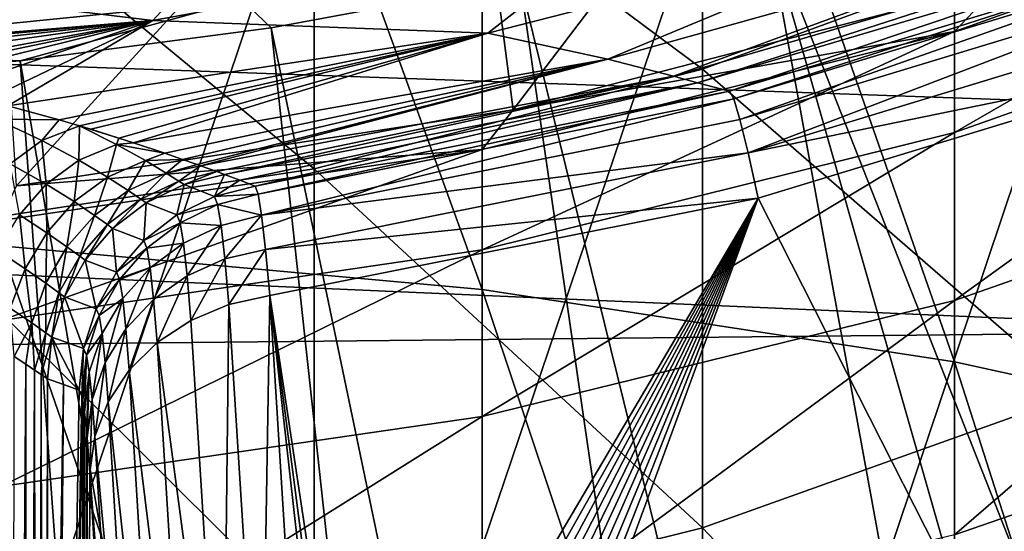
# Model space of a CAD drawing. Header units: metres. Extents: x -22 to 72, y -222 to 22.
# Tile 92 of 256: x 1.22 to 3.6, y -12.77 to -11.54. Entities that reach past the tile are written whole.
import ezdxf

# ---------------------------------------------------------------- set-up
doc = ezdxf.new("R2010")
doc.units = ezdxf.units.M
doc.layers.add('solid_509499_SW0002', color=7, linetype='CONTINUOUS')

msp = doc.modelspace()

# ---------------------------------------------------------------- linework, layer by layer
at = {"layer": 'solid_509499_SW0002'}
for points in [[(2.341084, -12.189499, 286.288696), (2.341084, -9.089657, 283.723389), (1.176206, -8.975214, 283.852844)], [(1.176206, -12.083728, 286.425323), (2.341084, -12.189499, 286.288696), (1.176206, -8.975214, 283.852844)], [(3.483416, -12.364652, 286.062408), (3.483416, -9.279168, 283.509003), (2.341084, -9.089657, 283.723389)], [(2.341084, -12.189499, 286.288696), (3.483416, -12.364652, 286.062408), (2.341084, -9.089657, 283.723389)], [(4.592201, -12.607499, 285.748688), (4.592201, -9.541925, 283.211761), (3.483416, -9.279168, 283.509003)], [(3.483416, -12.364652, 286.062408), (4.592201, -12.607499, 285.748688), (3.483416, -9.279168, 283.509003)], [(2.287074, -10.759614, 120.443748), (3.399236, -10.461605, 120.443748), (2.415629, -11.75435, 120.443748)], [(3.399236, -10.461605, 120.443748), (3.59238, -11.449662, 120.443748), (2.415629, -11.75435, 120.443748)], [(17.100216, -10.658568, 0.034086), (-16.880907, -11.002612, 0.034086), (16.058329, -12.171795, 0.034086)], [(2.873714, -11.656287, 253.24292), (2.873714, -10.709028, 250.713013), (1.934734, -10.956029, 250.629608)], [(2.873714, -11.656287, 253.24292), (3.779002, -11.322788, 253.380325), (2.873714, -10.709028, 250.713013)], [(1.149856, -10.939736, 120.443748), (2.287074, -10.759614, 120.443748), (1.214074, -11.938426, 120.443748)], [(2.287074, -10.759614, 120.443748), (2.415629, -11.75435, 120.443748), (1.214074, -11.938426, 120.443748)], [(1.934734, -11.897333, 253.1436), (1.934734, -10.956029, 250.629608), (0.973071, -11.105398, 250.579163)], [(1.934734, -11.897333, 253.1436), (2.873714, -11.656287, 253.24292), (1.934734, -10.956029, 250.629608)], [(0.973071, -13.917022, 284.057007), (0.973071, -10.958808, 281.608917), (1.934734, -11.063226, 281.490814)], [(16.058329, -12.171795, 0.034086), (-16.880907, -11.002612, 0.034086), (-15.808596, -12.494431, 0.034086)], [(1.934734, -14.013528, 283.932343), (0.973071, -13.917022, 284.057007), (1.934734, -11.063226, 281.490814)], [(1.934734, -14.013528, 283.932343), (1.934734, -11.063226, 281.490814), (2.873714, -11.235893, 281.295471)], [(0.973071, -12.0431, 253.083527), (1.934734, -11.897333, 253.1436), (0.973071, -11.105398, 250.579163)], [(3.615485, -11.127317, 120.188515), (3.028171, -11.301288, 120.188515), (6.709983, -20.651205, 120.013718)], [(4.592201, -11.168948, 239.974686), (3.483416, -11.564837, 239.948883), (3.592357, -11.449671, 237.443756)], [(3.483416, -11.80948, 242.445908), (3.483416, -11.564837, 239.948883), (4.592201, -11.168948, 239.974686)], [(4.592201, -11.41611, 242.497421), (3.483416, -11.80948, 242.445908), (4.592201, -11.168948, 239.974686)], [(2.873714, -14.173112, 283.726196), (1.934734, -14.013528, 283.932343), (2.873714, -11.235893, 281.295471)], [(2.873714, -14.173112, 283.726196), (2.873714, -11.235893, 281.295471), (3.779002, -11.474787, 281.025238)], [(18.430916, -12.905476), (-18.430916, -12.905476), (-19.485569, -11.250006)], [(19.485569, -11.250006), (18.430916, -12.905476), (-19.485569, -11.250006)], [(2.354362, -11.569128, 104.071968), (2.655632, -11.334212, 103.8088), (3.494905, -11.277118, 104.071968)], [(2.354362, -11.569128, 104.071968), (3.494905, -11.277118, 104.071968), (2.644871, -11.631691, 104.357529)], [(3.494905, -11.277118, 104.071968), (3.770629, -11.316976, 104.357529), (2.644871, -11.631691, 104.357529)], [(0.589555, -11.422105, 103.574371), (1.762381, -11.300712, 103.574371), (1.544287, -11.53828, 103.8088)], [(1.762381, -11.300712, 103.574371), (2.655632, -11.334212, 103.8088), (1.544287, -11.53828, 103.8088)], [(3.028171, -11.301288, 120.188515), (2.432557, -11.444283, 120.188515), (4.831811, -21.169548, 120.013718)], [(3.028171, -11.301288, 120.188515), (5.776714, -20.931454, 120.013718), (6.709983, -20.651205, 120.013718)], [(3.028171, -11.301288, 120.188515), (4.831811, -21.169548, 120.013718), (5.776714, -20.931454, 120.013718)], [(2.354362, -11.569128, 104.071968), (1.544287, -11.53828, 103.8088), (2.655632, -11.334212, 103.8088)], [(2.644871, -11.631691, 104.357529), (3.770629, -11.316976, 104.357529), (2.803621, -11.673291, 104.658592)], [(3.770629, -11.316976, 104.357529), (3.922696, -11.346298, 104.658592), (2.803621, -11.673291, 104.658592)], [(3.779002, -12.4424, 255.864609), (3.779002, -11.322788, 253.380325), (2.873714, -11.656287, 253.24292)], [(2.803621, -11.673291, 104.658592), (3.922696, -11.346298, 104.658592), (2.861905, -11.689051, 104.965096)], [(3.922696, -11.346298, 104.658592), (3.979011, -11.357459, 104.965096), (2.861905, -11.689051, 104.965096)], [(2.939438, -11.709302, 107.160149), (2.861905, -11.689051, 104.965096), (3.979011, -11.357459, 104.965096)], [(2.939438, -11.709302, 107.160149), (3.979011, -11.357459, 104.965096), (4.059531, -11.36962, 107.160149)], [(2.939438, -11.709302, 107.160149), (4.059531, -11.36962, 107.160149), (2.949342, -11.727778, 107.411819)], [(4.059531, -11.36962, 107.160149), (4.072036, -11.386755, 107.411896), (2.949342, -11.727778, 107.411819)], [(2.964309, -11.77772, 107.65966), (2.949342, -11.727778, 107.411819), (4.072036, -11.386755, 107.411896)], [(2.964309, -11.77772, 107.65966), (4.072036, -11.386755, 107.411896), (4.093349, -11.434461, 107.659744)], [(0.589555, -11.422105, 103.574371), (1.544287, -11.53828, 103.8088), (0.417723, -11.631209, 103.805489)], [(3.483416, -12.21617, 244.921692), (3.483416, -11.80948, 242.445908), (4.592201, -11.41611, 242.497421)], [(4.592201, -11.82699, 244.998718), (3.483416, -12.21617, 244.921692), (4.592201, -11.41611, 242.497421)], [(1.759915, -11.488119, 120.179649), (1.830276, -11.555908, 120.188515), (2.432557, -11.444283, 120.188515)], [(2.432557, -11.444283, 120.188515), (1.830276, -11.555908, 120.188515), (3.877178, -21.365009, 120.013718)], [(2.415582, -11.754359, 237.443756), (2.415629, -11.75435, 120.443748), (3.59238, -11.449662, 120.443748)], [(3.592357, -11.449671, 237.443756), (2.415582, -11.754359, 237.443756), (3.59238, -11.449662, 120.443748)], [(3.483416, -11.564837, 239.948883), (2.415582, -11.754359, 237.443756), (3.592357, -11.449671, 237.443756)], [(2.432557, -11.444283, 120.188515), (3.877178, -21.365009, 120.013718), (4.831811, -21.169548, 120.013718)], [(2.964309, -11.77772, 107.65966), (4.093349, -11.434461, 107.659744), (2.984042, -11.858289, 107.898842)], [(4.093349, -11.434461, 107.659744), (4.123057, -11.511934, 107.898911), (2.984042, -11.858289, 107.898842)], [(3.779002, -14.393905, 283.440948), (2.873714, -14.173112, 283.726196), (3.779002, -11.474787, 281.025238)], [(0.584958, -11.534384, 120.150909), (0.588652, -11.607225, 120.179649), (1.759915, -11.488119, 120.179649)], [(1.759915, -11.488119, 120.179649), (0.588652, -11.607225, 120.179649), (1.222978, -11.63586, 120.188515)], [(1.759915, -11.488119, 120.179649), (1.222978, -11.63586, 120.188515), (1.830276, -11.555908, 120.188515)], [(2.984042, -11.858289, 107.898842), (4.123057, -11.511934, 107.898911), (4.160568, -11.617732, 108.125244)], [(0.500805, -11.63428, 103.814056), (0.417723, -11.631209, 103.805489), (1.544287, -11.53828, 103.8088)], [(0.612329, -11.641983, 103.831947), (0.500805, -11.63428, 103.814056), (1.544287, -11.53828, 103.8088)], [(0.723203, -11.653723, 103.857475), (0.612329, -11.641983, 103.831947), (1.544287, -11.53828, 103.8088)], [(0.832484, -11.669148, 103.890747), (0.723203, -11.653723, 103.857475), (1.544287, -11.53828, 103.8088)], [(0.878286, -11.676702, 103.907249), (0.832484, -11.669148, 103.890747), (1.544287, -11.53828, 103.8088)], [(0.939228, -11.687719, 103.931717), (0.878286, -11.676702, 103.907249), (1.544287, -11.53828, 103.8088)], [(1.042362, -11.708772, 103.980209), (0.939228, -11.687719, 103.931717), (1.544287, -11.53828, 103.8088)], [(1.042362, -11.708772, 103.980209), (1.544287, -11.53828, 103.8088), (1.140576, -11.731542, 104.035835)], [(1.140576, -11.731542, 104.035835), (1.544287, -11.53828, 103.8088), (1.193368, -11.744829, 104.070145)], [(1.193368, -11.744829, 104.070145), (1.544287, -11.53828, 103.8088), (2.354362, -11.569128, 104.071968)], [(1.317213, -11.778747, 104.165459), (1.193368, -11.744829, 104.070145), (2.354362, -11.569128, 104.071968)], [(1.830276, -11.555908, 120.188515), (1.222978, -11.63586, 120.188515), (2.914736, -21.517445, 120.013718)], [(1.367091, -11.793399, 104.210938), (1.317213, -11.778747, 104.165459), (2.354362, -11.569128, 104.071968)], [(1.393907, -11.80151, 104.237488), (1.367091, -11.793399, 104.210938), (2.354362, -11.569128, 104.071968)], [(1.393907, -11.80151, 104.237488), (2.354362, -11.569128, 104.071968), (1.462238, -11.822879, 104.313133)], [(2.354362, -11.569128, 104.071968), (1.497096, -11.834171, 104.357193), (1.462238, -11.822879, 104.313133)], [(2.354362, -11.569128, 104.071968), (2.644871, -11.631691, 104.357529), (1.497096, -11.834171, 104.357193)], [(1.830276, -11.555908, 120.188515), (2.914736, -21.517445, 120.013718), (3.877178, -21.365009, 120.013718)], [(3.483416, -11.564837, 239.948883), (2.341084, -11.850371, 239.930283), (2.415582, -11.754359, 237.443756)], [(2.341084, -12.093196, 242.408737), (2.341084, -11.850371, 239.930283), (3.483416, -11.564837, 239.948883)], [(3.483416, -11.80948, 242.445908), (2.341084, -12.093196, 242.408737), (3.483416, -11.564837, 239.948883)], [(0.588652, -11.607225, 120.179649), (0.612328, -11.68392, 120.188515), (1.222978, -11.63586, 120.188515)], [(2.984042, -11.858289, 107.898842), (4.160568, -11.617732, 108.125244), (3.00815, -11.968001, 108.125244)], [(3.709501, -13.349869, 110.75), (3.00815, -11.968001, 108.125244), (4.160568, -11.617732, 108.125244)], [(1.222978, -11.63586, 120.188515), (0.612328, -11.68392, 120.188515), (1.946424, -21.626549, 120.013718)], [(1.222978, -11.63586, 120.188515), (1.946424, -21.626549, 120.013718), (2.914736, -21.517445, 120.013718)], [(1.573231, -11.859667, 104.471664), (1.497096, -11.834171, 104.357193), (2.644871, -11.631691, 104.357529)], [(1.616229, -11.874542, 104.55307), (1.573231, -11.859667, 104.471664), (2.644871, -11.631691, 104.357529)], [(1.616229, -11.874542, 104.55307), (2.644871, -11.631691, 104.357529), (1.651273, -11.886919, 104.635254)], [(2.644871, -11.631691, 104.357529), (1.659802, -11.889974, 104.658684), (1.651273, -11.886919, 104.635254)], [(2.644871, -11.631691, 104.357529), (2.803621, -11.673291, 104.658592), (1.659802, -11.889974, 104.658684)], [(2.873714, -12.766245, 255.705765), (2.873714, -11.656287, 253.24292), (1.934734, -11.897333, 253.1436)], [(2.873714, -12.766245, 255.705765), (3.779002, -12.4424, 255.864609), (2.873714, -11.656287, 253.24292)], [(0.612328, -11.68392, 120.188515), (0.974193, -21.692097, 120.013718), (1.946424, -21.626549, 120.013718)], [(1.698645, -11.904052, 104.800537), (1.659802, -11.889974, 104.658684), (2.803621, -11.673291, 104.658592)], [(1.698645, -11.904052, 104.800537), (2.803621, -11.673291, 104.658592), (1.717892, -11.911056, 104.965096)], [(2.803621, -11.673291, 104.658592), (2.861905, -11.689051, 104.965096), (1.717892, -11.911056, 104.965096)], [(1.754775, -11.925028, 106.061821), (1.717892, -11.911056, 104.965096), (2.861905, -11.689051, 104.965096)], [(1.754775, -11.925028, 106.061821), (2.861905, -11.689051, 104.965096), (1.791715, -11.93892, 107.160149)], [(2.939438, -11.709302, 107.160149), (1.791715, -11.93892, 107.160149), (2.861905, -11.689051, 104.965096)], [(2.939438, -11.709302, 107.160149), (1.798886, -11.958392, 107.411743), (1.791715, -11.93892, 107.160149)], [(2.939438, -11.709302, 107.160149), (2.949342, -11.727778, 107.411819), (1.798886, -11.958392, 107.411743)], [(1.807291, -12.009788, 107.659584), (1.798886, -11.958392, 107.411743), (2.949342, -11.727778, 107.411819)], [(2.964309, -11.77772, 107.65966), (1.807291, -12.009788, 107.659584), (2.949342, -11.727778, 107.411819)], [(1.164854, -11.776788, 104.117157), (1.193368, -11.744829, 104.070145), (1.317213, -11.778747, 104.165459)], [(2.415582, -11.754359, 237.443756), (1.21402, -11.938432, 237.443756), (1.214074, -11.938426, 120.443748)], [(2.341084, -11.850371, 239.930283), (1.21402, -11.938432, 237.443756), (2.415582, -11.754359, 237.443756)], [(2.415582, -11.754359, 237.443756), (1.214074, -11.938426, 120.443748), (2.415629, -11.75435, 120.443748)], [(1.164854, -11.776788, 104.117157), (1.317213, -11.778747, 104.165459), (1.275388, -11.828449, 104.242744)], [(1.164854, -11.776788, 104.117157), (1.275388, -11.828449, 104.242744), (1.199083, -11.885098, 104.278084)], [(1.275388, -11.828449, 104.242744), (1.317213, -11.778747, 104.165459), (1.367091, -11.793399, 104.210938)], [(2.964309, -11.77772, 107.65966), (2.984042, -11.858289, 107.898842), (1.807291, -12.009788, 107.659584)], [(1.275388, -11.828449, 104.242744), (1.367091, -11.793399, 104.210938), (1.364972, -11.876286, 104.377808)], [(1.456704, -11.838785, 104.35273), (1.364972, -11.876286, 104.377808), (1.367091, -11.793399, 104.210938)], [(1.393907, -11.80151, 104.237488), (1.462238, -11.822879, 104.313133), (1.367091, -11.793399, 104.210938)], [(1.456704, -11.838785, 104.35273), (1.367091, -11.793399, 104.210938), (1.462238, -11.822879, 104.313133)], [(2.341084, -12.496865, 244.86615), (2.341084, -12.093196, 242.408737), (3.483416, -11.80948, 242.445908)], [(3.483416, -12.21617, 244.921692), (2.341084, -12.496865, 244.86615), (3.483416, -11.80948, 242.445908)], [(1.275388, -11.828449, 104.242744), (1.286263, -11.934108, 104.405167), (1.199083, -11.885098, 104.278084)], [(1.275388, -11.828449, 104.242744), (1.364972, -11.876286, 104.377808), (1.286263, -11.934108, 104.405167)], [(1.456704, -11.838785, 104.35273), (1.462238, -11.822879, 104.313133), (1.497096, -11.834171, 104.357193)], [(1.456704, -11.838785, 104.35273), (1.497096, -11.834171, 104.357193), (1.573231, -11.859667, 104.471664)], [(3.483416, -12.783186, 247.365753), (3.483416, -12.21617, 244.921692), (4.592201, -11.82699, 244.998718)], [(4.592201, -12.399846, 247.467957), (3.483416, -12.783186, 247.365753), (4.592201, -11.82699, 244.998718)], [(2.341084, -11.850371, 239.930283), (1.176206, -12.022799, 239.919037), (1.21402, -11.938432, 237.443756)], [(1.176206, -12.264525, 242.386307), (1.176206, -12.022799, 239.919037), (2.341084, -11.850371, 239.930283)], [(2.341084, -12.093196, 242.408737), (1.176206, -12.264525, 242.386307), (2.341084, -11.850371, 239.930283)], [(1.456704, -11.838785, 104.35273), (1.434314, -11.91746, 104.51989), (1.364972, -11.876286, 104.377808)], [(1.456704, -11.838785, 104.35273), (1.526162, -11.877535, 104.501244), (1.434314, -11.91746, 104.51989)], [(1.456704, -11.838785, 104.35273), (1.573231, -11.859667, 104.471664), (1.526162, -11.877535, 104.501244)], [(1.526162, -11.877535, 104.501244), (1.573231, -11.859667, 104.471664), (1.616229, -11.874542, 104.55307)], [(1.807291, -12.009788, 107.659584), (2.984042, -11.858289, 107.898842), (1.816748, -12.092239, 107.898773)], [(1.816748, -12.092239, 107.898773), (2.984042, -11.858289, 107.898842), (3.00815, -11.968001, 108.125244)], [(1.199083, -11.885098, 104.278084), (1.286263, -11.934108, 104.405167), (1.221266, -12.008911, 104.428566)], [(1.364972, -11.876286, 104.377808), (1.354221, -11.976619, 104.539787), (1.286263, -11.934108, 104.405167)], [(1.364972, -11.876286, 104.377808), (1.434314, -11.91746, 104.51989), (1.354221, -11.976619, 104.539787)], [(1.526162, -11.877535, 104.501244), (1.484191, -11.949543, 104.66684), (1.434314, -11.91746, 104.51989)], [(1.526162, -11.877535, 104.501244), (1.576048, -11.907526, 104.654228), (1.484191, -11.949543, 104.66684)], [(1.526162, -11.877535, 104.501244), (1.616229, -11.874542, 104.55307), (1.576048, -11.907526, 104.654228)], [(1.576048, -11.907526, 104.654228), (1.616229, -11.874542, 104.55307), (1.651273, -11.886919, 104.635254)], [(1.934734, -13.000314, 255.590973), (1.934734, -11.897333, 253.1436), (0.973071, -12.0431, 253.083527)], [(1.576048, -11.907526, 104.654228), (1.515166, -11.970741, 104.816895), (1.484191, -11.949543, 104.66684)], [(1.576048, -11.907526, 104.654228), (1.606991, -11.927251, 104.810051), (1.515166, -11.970741, 104.816895)], [(1.576048, -11.907526, 104.654228), (1.651273, -11.886919, 104.635254), (1.659802, -11.889974, 104.658684)], [(1.576048, -11.907526, 104.654228), (1.659802, -11.889974, 104.658684), (1.606991, -11.927251, 104.810051)], [(1.606991, -11.927251, 104.810051), (1.659802, -11.889974, 104.658684), (1.698645, -11.904052, 104.800537)], [(1.606991, -11.927251, 104.810051), (1.698645, -11.904052, 104.800537), (1.619781, -11.935573, 104.966942)], [(1.619781, -11.935573, 104.966942), (1.698645, -11.904052, 104.800537), (1.717892, -11.911056, 104.965096)], [(1.934734, -13.000314, 255.590973), (2.873714, -12.766245, 255.705765), (1.934734, -11.897333, 253.1436)], [(1.434314, -11.91746, 104.51989), (1.403438, -12.009962, 104.679855), (1.354221, -11.976619, 104.539787)], [(1.434314, -11.91746, 104.51989), (1.484191, -11.949543, 104.66684), (1.403438, -12.009962, 104.679855)], [(1.606991, -11.927251, 104.810051), (1.527965, -11.979715, 104.968208), (1.515166, -11.970741, 104.816895)], [(1.606991, -11.927251, 104.810051), (1.619781, -11.935573, 104.966942), (1.527965, -11.979715, 104.968208)], [(1.619781, -11.935573, 104.966942), (1.717892, -11.911056, 104.965096), (1.69359, -11.964089, 107.163269)], [(1.754775, -11.925028, 106.061821), (1.69359, -11.964089, 107.163269), (1.717892, -11.911056, 104.965096)], [(1.754775, -11.925028, 106.061821), (1.791715, -11.93892, 107.160149), (1.69359, -11.964089, 107.163269)], [(1.286263, -11.934108, 104.405167), (1.287769, -12.052004, 104.556168), (1.221266, -12.008911, 104.428566)], [(1.286263, -11.934108, 104.405167), (1.354221, -11.976619, 104.539787), (1.287769, -12.052004, 104.556168)], [(1.484191, -11.949543, 104.66684), (1.434201, -12.032104, 104.823547), (1.403438, -12.009962, 104.679855)], [(1.484191, -11.949543, 104.66684), (1.515166, -11.970741, 104.816895), (1.434201, -12.032104, 104.823547)], [(1.527965, -11.979715, 104.968208), (1.619781, -11.935573, 104.966942), (1.602545, -12.008537, 107.165894)], [(1.619781, -11.935573, 104.966942), (1.69359, -11.964089, 107.163269), (1.602545, -12.008537, 107.165894)], [(1.798886, -11.958392, 107.411743), (1.69359, -11.964089, 107.163269), (1.791715, -11.93892, 107.160149)], [(1.354221, -11.976619, 104.539787), (1.336495, -12.08602, 104.690063), (1.287769, -12.052004, 104.556168)], [(1.354221, -11.976619, 104.539787), (1.403438, -12.009962, 104.679855), (1.336495, -12.08602, 104.690063)], [(1.515166, -11.970741, 104.816895), (1.446992, -12.041548, 104.968849), (1.434201, -12.032104, 104.823547)], [(1.515166, -11.970741, 104.816895), (1.527965, -11.979715, 104.968208), (1.446992, -12.041548, 104.968849)], [(1.446992, -12.041548, 104.968849), (1.527965, -11.979715, 104.968208), (1.522321, -12.070437, 107.167923)], [(1.527965, -11.979715, 104.968208), (1.602545, -12.008537, 107.165894), (1.522321, -12.070437, 107.167923)], [(1.700952, -11.983565, 107.411613), (1.602545, -12.008537, 107.165894), (1.69359, -11.964089, 107.163269)], [(1.700952, -11.983565, 107.411613), (1.69359, -11.964089, 107.163269), (1.798886, -11.958392, 107.411743)], [(1.700952, -11.983565, 107.411613), (1.798886, -11.958392, 107.411743), (1.807291, -12.009788, 107.659584)], [(1.816748, -12.092239, 107.898773), (3.00815, -11.968001, 108.125244), (1.827075, -12.204254, 108.125244)], [(2.039672, -13.614256, 110.595047), (1.827075, -12.204254, 108.125244), (3.00815, -11.968001, 108.125244)], [(2.073066, -13.628346, 110.627808), (2.039672, -13.614256, 110.595047), (3.00815, -11.968001, 108.125244)], [(2.108509, -13.639713, 110.656578), (2.073066, -13.628346, 110.627808), (3.00815, -11.968001, 108.125244)], [(2.14564, -13.648422, 110.681389), (2.108509, -13.639713, 110.656578), (3.00815, -11.968001, 108.125244)], [(2.184175, -13.654541, 110.702309), (2.14564, -13.648422, 110.681389), (3.00815, -11.968001, 108.125244)], [(2.223884, -13.658133, 110.719406), (2.184175, -13.654541, 110.702309), (3.00815, -11.968001, 108.125244)], [(2.264577, -13.65924, 110.732727), (2.223884, -13.658133, 110.719406), (3.00815, -11.968001, 108.125244)], [(2.306131, -13.657885, 110.742287), (2.264577, -13.65924, 110.732727), (3.00815, -11.968001, 108.125244)], [(2.348386, -13.654068, 110.74807), (2.306131, -13.657885, 110.742287), (3.00815, -11.968001, 108.125244)], [(2.390967, -13.647808, 110.75), (2.348386, -13.654068, 110.74807), (3.00815, -11.968001, 108.125244)], [(3.709501, -13.349869, 110.75), (2.390967, -13.647808, 110.75), (3.00815, -11.968001, 108.125244)], [(1.61003, -12.02771, 107.408554), (1.602545, -12.008537, 107.165894), (1.700952, -11.983565, 107.411613)], [(1.61003, -12.02771, 107.408554), (1.700952, -11.983565, 107.411613), (1.709289, -12.03432, 107.656258)], [(1.700952, -11.983565, 107.411613), (1.807291, -12.009788, 107.659584), (1.709289, -12.03432, 107.656258)], [(1.221266, -12.008911, 104.428566), (1.235466, -12.139103, 104.562935), (1.168684, -12.095343, 104.440117)], [(1.221266, -12.008911, 104.428566), (1.287769, -12.052004, 104.556168), (1.235466, -12.139103, 104.562935)], [(1.403438, -12.009962, 104.679855), (1.367281, -12.108724, 104.828377), (1.336495, -12.08602, 104.690063)], [(1.403438, -12.009962, 104.679855), (1.434201, -12.032104, 104.823547), (1.367281, -12.108724, 104.828377)], [(1.61003, -12.02771, 107.408554), (1.522321, -12.070437, 107.167923), (1.602545, -12.008537, 107.165894)], [(1.529844, -12.089034, 107.402702), (1.522321, -12.070437, 107.167923), (1.61003, -12.02771, 107.408554)], [(1.529844, -12.089034, 107.402702), (1.61003, -12.02771, 107.408554), (1.618223, -12.077327, 107.647606)], [(1.61003, -12.02771, 107.408554), (1.709289, -12.03432, 107.656258), (1.618223, -12.077327, 107.647606)], [(1.709289, -12.03432, 107.656258), (1.807291, -12.009788, 107.659584), (1.718436, -12.115567, 107.892433)], [(1.718436, -12.115567, 107.892433), (1.807291, -12.009788, 107.659584), (1.816748, -12.092239, 107.898773)], [(0.973071, -13.141861, 255.521545), (1.934734, -13.000314, 255.590973), (0.973071, -12.0431, 253.083527)], [(1.434201, -12.032104, 104.823547), (1.380225, -12.118505, 104.968857), (1.367281, -12.108724, 104.828377)], [(1.434201, -12.032104, 104.823547), (1.446992, -12.041548, 104.968849), (1.380225, -12.118505, 104.968857)], [(1.380225, -12.118505, 104.968857), (1.446992, -12.041548, 104.968849), (1.456214, -12.147247, 107.169281)], [(1.446992, -12.041548, 104.968849), (1.522321, -12.070437, 107.167923), (1.456214, -12.147247, 107.169281)], [(1.618223, -12.077327, 107.647606), (1.709289, -12.03432, 107.656258), (1.626962, -12.156629, 107.878433)], [(1.709289, -12.03432, 107.656258), (1.718436, -12.115567, 107.892433), (1.626962, -12.156629, 107.878433)], [(1.287769, -12.052004, 104.556168), (1.285122, -12.173887, 104.693329), (1.235466, -12.139103, 104.562935)], [(1.287769, -12.052004, 104.556168), (1.336495, -12.08602, 104.690063), (1.285122, -12.173887, 104.693329)], [(1.529844, -12.089034, 107.402702), (1.456214, -12.147247, 107.169281), (1.522321, -12.070437, 107.167923)], [(1.168684, -12.095343, 104.440117), (1.235466, -12.139103, 104.562935), (1.199481, -12.234312, 104.559799)], [(2.341084, -15.449779, 288.646729), (2.341084, -12.189499, 286.288696), (1.176206, -12.083728, 286.425323)], [(1.176206, -15.353128, 288.789948), (2.341084, -15.449779, 288.646729), (1.176206, -12.083728, 286.425323)], [(1.176206, -12.666371, 244.832596), (1.176206, -12.264525, 242.386307), (2.341084, -12.093196, 242.408737)], [(2.341084, -12.496865, 244.86615), (1.176206, -12.666371, 244.832596), (2.341084, -12.093196, 242.408737)], [(1.336495, -12.08602, 104.690063), (1.316907, -12.197231, 104.829308), (1.285122, -12.173887, 104.693329)], [(1.336495, -12.08602, 104.690063), (1.367281, -12.108724, 104.828377), (1.316907, -12.197231, 104.829308)], [(1.463672, -12.16503, 107.394287), (1.456214, -12.147247, 107.169281), (1.529844, -12.089034, 107.402702)], [(1.463672, -12.16503, 107.394287), (1.529844, -12.089034, 107.402702), (1.537814, -12.137047, 107.63398)], [(1.529844, -12.089034, 107.402702), (1.618223, -12.077327, 107.647606), (1.537814, -12.137047, 107.63398)], [(1.537814, -12.137047, 107.63398), (1.618223, -12.077327, 107.647606), (1.546077, -12.213743, 107.85733)], [(1.618223, -12.077327, 107.647606), (1.626962, -12.156629, 107.878433), (1.546077, -12.213743, 107.85733)], [(1.718436, -12.115567, 107.892433), (1.816748, -12.092239, 107.898773), (1.728217, -12.225831, 108.116219)], [(1.728217, -12.225831, 108.116219), (1.816748, -12.092239, 107.898773), (1.827075, -12.204254, 108.125244)], [(1.367281, -12.108724, 104.828377), (1.330433, -12.207389, 104.968208), (1.316907, -12.197231, 104.829308)], [(1.367281, -12.108724, 104.828377), (1.380225, -12.118505, 104.968857), (1.330433, -12.207389, 104.968208)], [(1.330433, -12.207389, 104.968208), (1.380225, -12.118505, 104.968857), (1.40694, -12.23581, 107.169907)], [(1.380225, -12.118505, 104.968857), (1.456214, -12.147247, 107.169281), (1.40694, -12.23581, 107.169907)], [(1.626962, -12.156629, 107.878433), (1.718436, -12.115567, 107.892433), (1.636086, -12.264194, 108.097237)], [(1.718436, -12.115567, 107.892433), (1.728217, -12.225831, 108.116219), (1.636086, -12.264194, 108.097237)], [(1.235466, -12.139103, 104.562935), (1.251448, -12.269928, 104.689514), (1.199481, -12.234312, 104.559799)], [(1.235466, -12.139103, 104.562935), (1.285122, -12.173887, 104.693329), (1.251448, -12.269928, 104.689514)], [(1.463672, -12.16503, 107.394287), (1.537814, -12.137047, 107.63398), (1.47135, -12.211038, 107.615944)], [(1.47135, -12.211038, 107.615944), (1.537814, -12.137047, 107.63398), (1.479098, -12.284572, 107.830002)], [(1.537814, -12.137047, 107.63398), (1.546077, -12.213743, 107.85733), (1.479098, -12.284572, 107.830002)], [(1.463672, -12.16503, 107.394287), (1.40694, -12.23581, 107.169907), (1.456214, -12.147247, 107.169281)], [(1.41422, -12.252587, 107.383659), (1.40694, -12.23581, 107.169907), (1.463672, -12.16503, 107.394287)], [(1.41422, -12.252587, 107.383659), (1.463672, -12.16503, 107.394287), (1.47135, -12.211038, 107.615944)], [(1.546077, -12.213743, 107.85733), (1.626962, -12.156629, 107.878433), (1.554486, -12.317762, 108.069092)], [(1.626962, -12.156629, 107.878433), (1.636086, -12.264194, 108.097237), (1.554486, -12.317762, 108.069092)], [(16.058329, -12.171795, 0.034086), (-15.808596, -12.494431, 0.034086), (14.882935, -13.58384, 0.034086)], [(1.285122, -12.173887, 104.693329), (1.285169, -12.293958, 104.826286), (1.251448, -12.269928, 104.689514)], [(1.285122, -12.173887, 104.693329), (1.316907, -12.197231, 104.829308), (1.285169, -12.293958, 104.826286)], [(3.483416, -15.609829, 288.409515), (3.483416, -12.364652, 286.062408), (2.341084, -12.189499, 286.288696)], [(2.341084, -15.449779, 288.646729), (3.483416, -15.609829, 288.409515), (2.341084, -12.189499, 286.288696)], [(1.316907, -12.197231, 104.829308), (1.299684, -12.304512, 104.966934), (1.285169, -12.293958, 104.826286)], [(1.316907, -12.197231, 104.829308), (1.330433, -12.207389, 104.968208), (1.299684, -12.304512, 104.966934)], [(1.299684, -12.304512, 104.966934), (1.330433, -12.207389, 104.968208), (1.376523, -12.332487, 107.169769)], [(1.330433, -12.207389, 104.968208), (1.40694, -12.23581, 107.169907), (1.376523, -12.332487, 107.169769)], [(1.41422, -12.252587, 107.383659), (1.47135, -12.211038, 107.615944), (1.421545, -12.296276, 107.594238)], [(1.421545, -12.296276, 107.594238), (1.47135, -12.211038, 107.615944), (1.428771, -12.366208, 107.797569)], [(1.47135, -12.211038, 107.615944), (1.479098, -12.284572, 107.830002), (1.428771, -12.366208, 107.797569)], [(1.479098, -12.284572, 107.830002), (1.546077, -12.213743, 107.85733), (1.486785, -12.384322, 108.032951)], [(1.546077, -12.213743, 107.85733), (1.554486, -12.317762, 108.069092), (1.486785, -12.384322, 108.032951)], [(1.806244, -13.463715, 110.258766), (1.728217, -12.225831, 108.116219), (1.827075, -12.204254, 108.125244)], [(1.806244, -13.463715, 110.258766), (1.827075, -12.204254, 108.125244), (1.865507, -12.81212, 109.176537)], [(1.98083, -13.577762, 110.517609), (1.865507, -12.81212, 109.176537), (1.827075, -12.204254, 108.125244)], [(2.008761, -13.597398, 110.558281), (1.98083, -13.577762, 110.517609), (1.827075, -12.204254, 108.125244)], [(2.039672, -13.614256, 110.595047), (2.008761, -13.597398, 110.558281), (1.827075, -12.204254, 108.125244)], [(2.341084, -13.059669, 247.292053), (2.341084, -12.496865, 244.86615), (3.483416, -12.21617, 244.921692)], [(3.483416, -12.783186, 247.365753), (2.341084, -13.059669, 247.292053), (3.483416, -12.21617, 244.921692)], [(1.199481, -12.234312, 104.559799), (1.251448, -12.269928, 104.689514), (1.208938, -12.351517, 104.605911)], [(1.41422, -12.252587, 107.383659), (1.376523, -12.332487, 107.169769), (1.40694, -12.23581, 107.169907)], [(1.713321, -13.501808, 110.23999), (1.636086, -12.264194, 108.097237), (1.728217, -12.225831, 108.116219)], [(1.806244, -13.463715, 110.258766), (1.713321, -13.501808, 110.23999), (1.728217, -12.225831, 108.116219)], [(1.383512, -12.348126, 107.371246), (1.376523, -12.332487, 107.169769), (1.41422, -12.252587, 107.383659)], [(1.383512, -12.348126, 107.371246), (1.41422, -12.252587, 107.383659), (1.421545, -12.296276, 107.594238)], [(1.713321, -13.501808, 110.23999), (1.554486, -12.317762, 108.069092), (1.636086, -12.264194, 108.097237)], [(1.251448, -12.269928, 104.689514), (1.236598, -12.369864, 104.677979), (1.208938, -12.351517, 104.605911)], [(1.251448, -12.269928, 104.689514), (1.258176, -12.384392, 104.750244), (1.236598, -12.369864, 104.677979)], [(1.251448, -12.269928, 104.689514), (1.285169, -12.293958, 104.826286), (1.258176, -12.384392, 104.750244)], [(1.428771, -12.366208, 107.797569), (1.479098, -12.284572, 107.830002), (1.435778, -12.461126, 107.990295)], [(1.479098, -12.284572, 107.830002), (1.486785, -12.384322, 108.032951), (1.435778, -12.461126, 107.990295)], [(1.285169, -12.293958, 104.826286), (1.273966, -12.395149, 104.822388), (1.258176, -12.384392, 104.750244)], [(1.285169, -12.293958, 104.826286), (1.299684, -12.304512, 104.966934), (1.273966, -12.395149, 104.822388)], [(1.299684, -12.304512, 104.966934), (1.289257, -12.40575, 104.965103), (1.273966, -12.395149, 104.822388)], [(1.327713, -12.419573, 106.066338), (1.289257, -12.40575, 104.965103), (1.299684, -12.304512, 104.966934)], [(1.299684, -12.304512, 104.966934), (1.376523, -12.332487, 107.169769), (1.366214, -12.433308, 107.168877)], [(1.327713, -12.419573, 106.066338), (1.299684, -12.304512, 104.966934), (1.366214, -12.433308, 107.168877)], [(1.383512, -12.348126, 107.371246), (1.421545, -12.296276, 107.594238), (1.390436, -12.389278, 107.569733)], [(1.390436, -12.389278, 107.569733), (1.421545, -12.296276, 107.594238), (1.39716, -12.455308, 107.761353)], [(1.421545, -12.296276, 107.594238), (1.428771, -12.366208, 107.797569), (1.39716, -12.455308, 107.761353)], [(1.372791, -12.447686, 107.357201), (1.366214, -12.433308, 107.168877), (1.376523, -12.332487, 107.169769)], [(1.372791, -12.447686, 107.357201), (1.376523, -12.332487, 107.169769), (1.383512, -12.348126, 107.371246)], [(1.630947, -13.555336, 110.211914), (1.486785, -12.384322, 108.032951), (1.554486, -12.317762, 108.069092)], [(1.713321, -13.501808, 110.23999), (1.630947, -13.555336, 110.211914), (1.554486, -12.317762, 108.069092)], [(1.208938, -12.351517, 104.605911), (1.236598, -12.369864, 104.677979), (1.204066, -17.146345, 104.594734)], [(1.372791, -12.447686, 107.357201), (1.383512, -12.348126, 107.371246), (1.374959, -12.457781, 107.419289)], [(1.383512, -12.348126, 107.371246), (1.379293, -12.486233, 107.543396), (1.374959, -12.457781, 107.419289)], [(1.383512, -12.348126, 107.371246), (1.390436, -12.389278, 107.569733), (1.379293, -12.486233, 107.543396)], [(1.236598, -12.369864, 104.677979), (1.238668, -17.138887, 104.684128), (1.204066, -17.146345, 104.594734)], [(1.236598, -12.369864, 104.677979), (1.258176, -12.384392, 104.750244), (1.238668, -17.138887, 104.684128)], [(1.258176, -12.384392, 104.750244), (1.264515, -17.132553, 104.77626), (1.238668, -17.138887, 104.684128)], [(1.258176, -12.384392, 104.750244), (1.273966, -12.395149, 104.822388), (1.264515, -17.132553, 104.77626)], [(1.39716, -12.455308, 107.761353), (1.428771, -12.366208, 107.797569), (1.40357, -12.545005, 107.942894)], [(1.428771, -12.366208, 107.797569), (1.435778, -12.461126, 107.990295), (1.40357, -12.545005, 107.942894)], [(1.562563, -13.622063, 110.175728), (1.435778, -12.461126, 107.990295), (1.486785, -12.384322, 108.032951)], [(1.630947, -13.555336, 110.211914), (1.562563, -13.622063, 110.175728), (1.486785, -12.384322, 108.032951)], [(4.592201, -15.831737, 288.080658), (4.592201, -12.607499, 285.748688), (3.483416, -12.364652, 286.062408)], [(3.483416, -15.609829, 288.409515), (4.592201, -15.831737, 288.080658), (3.483416, -12.364652, 286.062408)], [(1.273966, -12.395149, 104.822388), (1.28141, -17.127464, 104.870232), (1.264515, -17.132553, 104.77626)], [(1.273966, -12.395149, 104.822388), (1.289257, -12.40575, 104.965103), (1.28141, -17.127464, 104.870232)], [(1.289257, -12.40575, 104.965103), (1.289257, -14.764734, 104.965103), (1.28141, -17.127464, 104.870232)], [(1.327713, -12.419573, 106.066338), (1.289257, -14.764734, 104.965103), (1.289257, -12.40575, 104.965103)], [(1.379293, -12.486233, 107.543396), (1.390436, -12.389278, 107.569733), (1.383515, -12.525146, 107.664307)], [(1.390436, -12.389278, 107.569733), (1.385569, -12.548333, 107.723122), (1.383515, -12.525146, 107.664307)], [(1.390436, -12.389278, 107.569733), (1.39716, -12.455308, 107.761353), (1.385569, -12.548333, 107.723122)], [(3.483416, -13.50812, 249.767715), (3.483416, -12.783186, 247.365753), (4.592201, -12.399846, 247.467957)], [(4.592201, -13.132246, 249.894653), (3.483416, -13.50812, 249.767715), (4.592201, -12.399846, 247.467957)], [(1.327713, -12.419573, 106.066338), (1.289257, -17.123735, 104.965103), (1.289257, -14.764734, 104.965103)], [(1.327713, -12.419573, 106.066338), (1.366214, -12.433308, 107.168877), (1.289257, -17.123735, 104.965103)], [(1.372791, -12.447686, 107.357201), (1.289257, -17.123735, 104.965103), (1.366214, -12.433308, 107.168877)], [(1.372791, -12.447686, 107.357201), (1.374959, -12.457781, 107.419289), (1.289257, -17.123735, 104.965103)], [(1.385569, -12.548333, 107.723122), (1.39716, -12.455308, 107.761353), (1.391491, -12.632495, 107.892693)], [(1.39716, -12.455308, 107.761353), (1.40357, -12.545005, 107.942894), (1.391491, -12.632495, 107.892693)], [(3.779002, -13.721376, 258.270721), (3.779002, -12.4424, 255.864609), (2.873714, -12.766245, 255.705765)], [(1.374959, -12.457781, 107.419289), (1.377988, -17.069614, 107.506042), (1.289257, -17.123735, 104.965103)], [(1.374959, -12.457781, 107.419289), (1.379293, -12.486233, 107.543396), (1.377988, -17.069614, 107.506042)], [(1.511024, -13.699203, 110.132927), (1.40357, -12.545005, 107.942894), (1.435778, -12.461126, 107.990295)], [(1.562563, -13.622063, 110.175728), (1.511024, -13.699203, 110.132927), (1.435778, -12.461126, 107.990295)], [(14.882935, -13.58384, 0.034086), (-15.808596, -12.494431, 0.034086), (-14.604852, -13.882391, 0.034086)], [(1.176206, -13.22663, 247.247528), (1.176206, -12.666371, 244.832596), (2.341084, -12.496865, 244.86615)], [(2.341084, -13.059669, 247.292053), (1.176206, -13.22663, 247.247528), (2.341084, -12.496865, 244.86615)], [(1.379293, -12.486233, 107.543396), (1.383515, -12.525146, 107.664307), (1.377988, -17.069614, 107.506042)], [(1.383515, -12.525146, 107.664307), (1.385569, -12.548333, 107.723122), (1.377988, -17.069614, 107.506042)], [(1.385569, -12.548333, 107.723122), (1.391491, -12.632495, 107.892693), (1.377988, -17.069614, 107.506042)], [(1.478482, -13.783534, 110.085304), (1.391491, -12.632495, 107.892693), (1.40357, -12.545005, 107.942894)], [(1.511024, -13.699203, 110.132927), (1.478482, -13.783534, 110.085304), (1.40357, -12.545005, 107.942894)], [(1.428754, -13.249755, 108.959785), (1.377988, -17.069614, 107.506042), (1.391491, -12.632495, 107.892693)], [(1.428754, -13.249755, 108.959785), (1.391491, -12.632495, 107.892693), (1.478482, -13.783534, 110.085304)], [(2.873714, -14.034193, 258.091125), (2.873714, -12.766245, 255.705765), (1.934734, -13.000314, 255.590973)], [(2.873714, -14.034193, 258.091125), (3.779002, -13.721376, 258.270721), (2.873714, -12.766245, 255.705765)]]:
    msp.add_3dface(points, dxfattribs=at)

doc.saveas('drawing.dxf')
